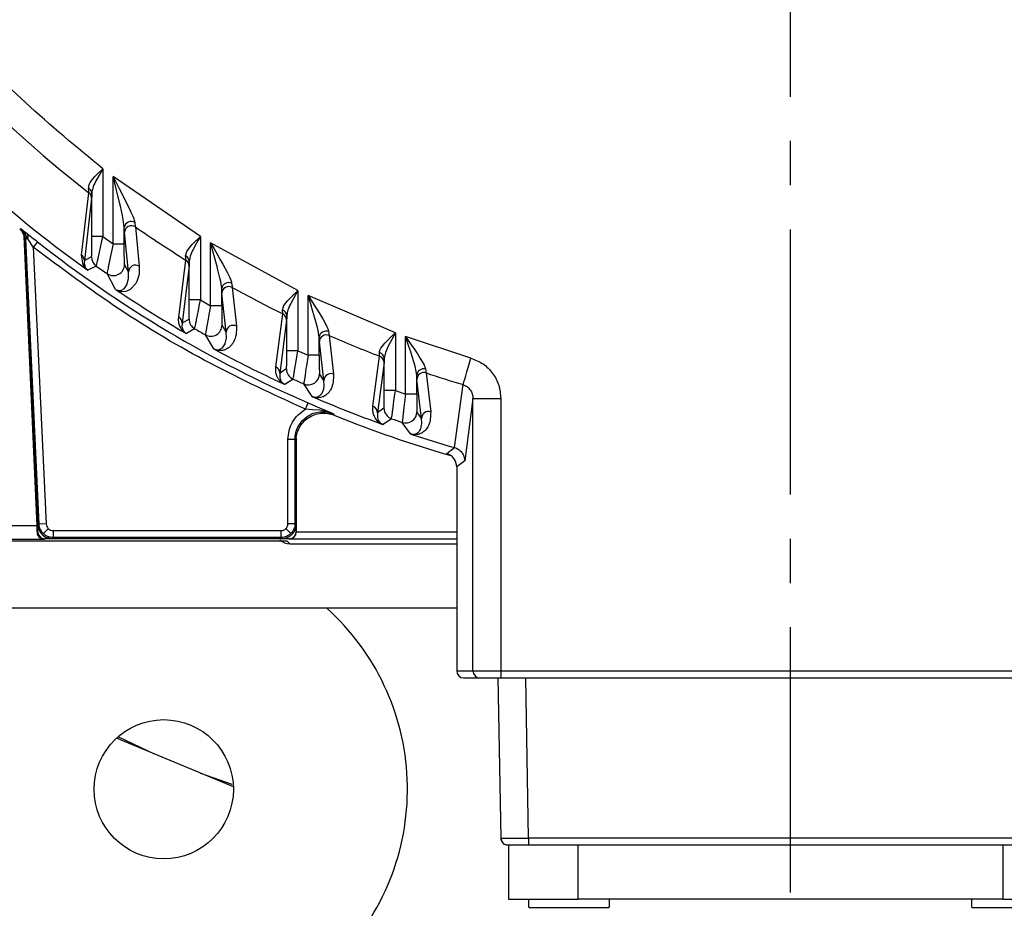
# Model space of a CAD drawing. Header units: millimetres. Extents: x 2719 to 13968, y 3953 to 13921.
# Tile 126 of 160: x 5475 to 5546, y 9304 to 9368. Entities that reach past the tile are written whole.
import ezdxf

# ---------------------------------------------------------------- set-up
doc = ezdxf.new("R2010")
doc.units = ezdxf.units.MM
doc.linetypes.add('CENTER2', pattern=[28.575, 19.05, -3.175, 3.175, -3.175])

msp = doc.modelspace()

# ---------------------------------------------------------------- linework, layer by layer
at = {"linetype": 'CENTER2'}
msp.add_line((5530.513, 8676.753), (5530.513, 9392.808), dxfattribs=at)
at = {"color": 7, "linetype": 'Continuous', "lineweight": 25}
for p, q in [((5480.427, 9356.656), (5480.577, 9356.824)), ((5480.577, 9356.824), (5480.766, 9357.015)), ((5480.874, 9356.925), (5480.622, 9356.476)), ((5480.766, 9357.015), (5481.156, 9357.379)), ((5480.996, 9357.123), (5480.874, 9356.925)), ((5481.156, 9357.379), (5480.996, 9357.123)), ((5481.156, 9357.379), (5481.156, 9352.505)), ((5481.884, 9351.985), (5481.884, 9356.819)), ((5488.155, 9352.505), (5481.884, 9356.819)), ((5482.342, 9354.946), (5481.884, 9356.819)), ((5481.884, 9356.819), (5482.128, 9356.342)), ((5482.128, 9356.342), (5482.326, 9355.957)), ((5479.617, 9351.181), (5480.144, 9355.654)), ((5480.356, 9352.505), (5480.356, 9355.627)), ((5482.326, 9355.957), (5482.559, 9355.501)), ((5482.559, 9355.501), (5482.759, 9355.106)), ((5480.341, 9355.262), (5479.825, 9350.781)), ((5482.404, 9354.685), (5482.342, 9354.946)), ((5482.552, 9354.026), (5482.404, 9354.685)), ((5482.759, 9355.106), (5483.079, 9354.453)), ((5482.607, 9353.747), (5482.552, 9354.026)), ((5483.079, 9354.453), (5483.163, 9354.272)), ((5482.683, 9353.173), (5482.607, 9353.747)), ((5475.181, 9353.043), (5475.252, 9353.079)), ((5475.252, 9353.079), (5475.459, 9352.919)), ((5475.548, 9352.748), (5475.252, 9353.079)), ((5475.459, 9352.919), (5475.701, 9352.73)), ((5476.423, 9331.746), (5475.507, 9352.532)), ((5475.667, 9352.541), (5475.548, 9352.748)), ((5475.753, 9352.358), (5475.667, 9352.541)), ((5482.683, 9351.985), (5482.683, 9353.173)), ((5482.988, 9349.968), (5482.699, 9352.798)), ((5483.482, 9353.205), (5483.762, 9350.381)), ((5475.541, 9352.313), (5476.499, 9331.769)), ((5475.618, 9352.351), (5475.547, 9352.316)), ((5475.547, 9352.316), (5476.505, 9331.775)), ((5475.621, 9352.352), (5475.618, 9352.351)), ((5476.574, 9331.848), (5475.618, 9352.351)), ((5475.628, 9352.352), (5475.621, 9352.352)), ((5475.64, 9352.352), (5475.628, 9352.352)), ((5475.655, 9352.353), (5475.64, 9352.352)), ((5475.674, 9352.354), (5475.655, 9352.353)), ((5475.697, 9352.355), (5475.674, 9352.354)), ((5475.723, 9352.356), (5475.697, 9352.355)), ((5475.753, 9352.358), (5475.723, 9352.356)), ((5475.945, 9352.059), (5475.753, 9352.358)), ((5476.027, 9351.93), (5475.945, 9352.059)), ((5476.147, 9351.743), (5476.027, 9351.93)), ((5476.456, 9352.136), (5476.147, 9351.743)), ((5481.156, 9352.505), (5480.356, 9352.505)), ((5480.985, 9351.731), (5481.058, 9352.064)), ((5481.058, 9352.064), (5481.156, 9352.505)), ((5481.156, 9352.505), (5481.884, 9351.985)), ((5481.884, 9351.985), (5481.718, 9351.211)), ((5481.884, 9351.985), (5482.683, 9351.985)), ((5487.414, 9351.784), (5487.569, 9351.951)), ((5487.569, 9351.951), (5487.761, 9352.142)), ((5487.879, 9352.046), (5487.628, 9351.593)), ((5487.997, 9352.245), (5487.879, 9352.046)), ((5488.155, 9352.505), (5487.997, 9352.245)), ((5488.155, 9352.505), (5488.155, 9347.957)), ((5488.883, 9347.539), (5488.883, 9352.059)), ((5495.154, 9348.633), (5488.883, 9352.059)), ((5489.347, 9350.367), (5488.883, 9352.059)), ((5488.883, 9352.059), (5489.128, 9351.634)), ((5476.147, 9351.743), (5477.074, 9331.871)), ((5479.723, 9350.503), (5479.617, 9351.181)), ((5480.832, 9351.051), (5480.985, 9351.731)), ((5481.718, 9351.211), (5481.676, 9351.012)), ((5487.086, 9351.116), (5487.166, 9351.438)), ((5487.166, 9351.438), (5487.414, 9351.784)), ((5489.128, 9351.634), (5489.323, 9351.294)), ((5489.323, 9351.294), (5489.554, 9350.89)), ((5479.844, 9350.306), (5479.723, 9350.503)), ((5479.825, 9350.781), (5479.814, 9350.554)), ((5479.814, 9350.554), (5479.817, 9350.525)), ((5479.817, 9350.525), (5479.847, 9350.403)), ((5480.336, 9351.045), (5479.825, 9350.781)), ((5481.676, 9351.012), (5481.576, 9350.527)), ((5482.988, 9349.968), (5482.704, 9350.507)), ((5486.593, 9346.724), (5487.101, 9350.826)), ((5487.355, 9347.957), (5487.355, 9350.746)), ((5489.554, 9350.89), (5489.751, 9350.54)), ((5489.751, 9350.54), (5490.063, 9349.963)), ((5479.847, 9350.403), (5479.86, 9350.366)), ((5479.86, 9350.366), (5479.912, 9350.261)), ((5480.673, 9350.392), (5480.078, 9350.088)), ((5482.051, 9348.72), (5481.449, 9349.849)), ((5482.996, 9349.494), (5482.988, 9349.968)), ((5483.724, 9349.703), (5483.578, 9349.273)), ((5483.754, 9349.871), (5483.724, 9349.703)), ((5483.762, 9350.381), (5483.754, 9349.871)), ((5487.34, 9350.405), (5486.84, 9346.298)), ((5489.409, 9350.132), (5489.347, 9350.367)), ((5489.555, 9349.539), (5489.409, 9350.132)), ((5490.063, 9349.963), (5490.144, 9349.804)), ((5482.674, 9348.769), (5482.867, 9349.035)), ((5482.867, 9349.035), (5482.893, 9349.094)), ((5482.893, 9349.094), (5482.995, 9349.488)), ((5482.995, 9349.488), (5482.996, 9349.494)), ((5483.508, 9349.144), (5483.161, 9348.749)), ((5483.578, 9349.273), (5483.508, 9349.144)), ((5489.609, 9349.293), (5489.555, 9349.539)), ((5489.682, 9348.779), (5489.609, 9349.293)), ((5482.307, 9348.629), (5482.355, 9348.627)), ((5482.456, 9348.644), (5482.491, 9348.656)), ((5482.491, 9348.656), (5482.651, 9348.75)), ((5482.781, 9348.569), (5482.521, 9348.549)), ((5482.651, 9348.75), (5482.674, 9348.769)), ((5482.864, 9348.592), (5482.781, 9348.569)), ((5483.102, 9348.708), (5482.864, 9348.592)), ((5483.161, 9348.749), (5483.102, 9348.708)), ((5489.682, 9347.539), (5489.682, 9348.779)), ((5490.003, 9345.641), (5489.698, 9348.429)), ((5490.439, 9348.862), (5490.736, 9346.079)), ((5495.154, 9348.633), (5494.633, 9347.699)), ((5495.154, 9348.633), (5495.154, 9344.315)), ((5488.155, 9347.957), (5487.355, 9347.957)), ((5488.07, 9347.521), (5488.155, 9347.957)), ((5488.155, 9347.957), (5488.883, 9347.539)), ((5494.14, 9347.552), (5494.401, 9347.9)), ((5494.401, 9347.9), (5494.56, 9348.07)), ((5494.56, 9348.07), (5494.757, 9348.264)), ((5495.882, 9348.281), (5496.126, 9347.896)), ((5496.12, 9347.501), (5495.882, 9348.281)), ((5495.882, 9343.983), (5495.882, 9348.281)), ((5502.153, 9345.607), (5495.882, 9348.281)), ((5496.126, 9347.896), (5496.32, 9347.591)), ((5496.32, 9347.591), (5496.548, 9347.227)), ((5487.874, 9346.525), (5488.006, 9347.19)), ((5488.006, 9347.19), (5488.07, 9347.521)), ((5488.883, 9347.539), (5488.738, 9346.769)), ((5489.682, 9347.539), (5488.883, 9347.539)), ((5493.568, 9343.144), (5494.058, 9346.962)), ((5494.048, 9347.233), (5494.14, 9347.552)), ((5496.185, 9347.285), (5496.12, 9347.501)), ((5496.351, 9346.729), (5496.185, 9347.285)), ((5496.548, 9347.227), (5496.742, 9346.913)), ((5496.742, 9346.913), (5496.956, 9346.553)), ((5486.84, 9346.298), (5486.828, 9346.04)), ((5487.335, 9346.585), (5486.84, 9346.298)), ((5488.703, 9346.574), (5488.618, 9346.101)), ((5488.738, 9346.769), (5488.703, 9346.574)), ((5494.339, 9346.518), (5493.855, 9342.697)), ((5494.354, 9344.315), (5494.354, 9346.843)), ((5496.468, 9346.316), (5496.351, 9346.729)), ((5496.559, 9345.972), (5496.468, 9346.316)), ((5496.956, 9346.553), (5497.124, 9346.254)), ((5486.828, 9346.04), (5486.832, 9346.01)), ((5486.832, 9346.01), (5486.868, 9345.876)), ((5486.867, 9345.876), (5486.884, 9345.835)), ((5486.935, 9345.74), (5486.944, 9345.727)), ((5487.738, 9345.89), (5487.142, 9345.548)), ((5488.618, 9346.101), (5488.539, 9345.634)), ((5490.003, 9345.641), (5489.703, 9346.151)), ((5490.018, 9345.215), (5490.003, 9345.641)), ((5496.611, 9345.753), (5496.559, 9345.972)), ((5496.682, 9345.285), (5496.611, 9345.753)), ((5502.153, 9345.607), (5501.638, 9344.644)), ((5502.153, 9345.607), (5502.153, 9341.453)), ((5489.116, 9344.444), (5488.514, 9345.452)), ((5489.729, 9344.529), (5489.919, 9344.814)), ((5489.919, 9344.814), (5489.93, 9344.842)), ((5489.93, 9344.842), (5490.017, 9345.211)), ((5490.017, 9345.211), (5490.018, 9345.215)), ((5496.682, 9343.983), (5496.682, 9345.285)), ((5497.019, 9342.174), (5496.697, 9344.952)), ((5497.396, 9345.406), (5497.71, 9342.631)), ((5501.113, 9344.495), (5501.388, 9344.852)), ((5501.388, 9344.852), (5501.551, 9345.026)), ((5501.551, 9345.026), (5501.752, 9345.226)), ((5502.881, 9345.336), (5503.125, 9344.984)), ((5503.122, 9344.613), (5502.881, 9345.336)), ((5502.881, 9341.197), (5502.881, 9345.336)), ((5507.576, 9343.779), (5502.881, 9345.336)), ((5503.125, 9344.984), (5503.315, 9344.707)), ((5489.382, 9344.376), (5489.42, 9344.378)), ((5489.52, 9344.4), (5489.553, 9344.413)), ((5489.553, 9344.413), (5489.707, 9344.51)), ((5489.707, 9344.51), (5489.729, 9344.529)), ((5495.154, 9344.315), (5494.354, 9344.315)), ((5495.083, 9343.881), (5495.154, 9344.315)), ((5495.154, 9344.315), (5495.882, 9343.983)), ((5501.442, 9344.186), (5501.353, 9343.769)), ((5501.638, 9344.644), (5501.442, 9344.186)), ((5503.249, 9344.227), (5503.122, 9344.613)), ((5503.355, 9343.897), (5503.249, 9344.227)), ((5503.315, 9344.707), (5503.542, 9344.376)), ((5503.542, 9344.376), (5503.733, 9344.09)), ((5503.733, 9344.09), (5503.941, 9343.765)), ((5494.917, 9342.895), (5495.028, 9343.551)), ((5495.028, 9343.551), (5495.083, 9343.881)), ((5495.882, 9343.983), (5495.761, 9343.219)), ((5496.682, 9343.983), (5495.882, 9343.983)), ((5500.543, 9340.325), (5501.016, 9343.918)), ((5501.338, 9343.455), (5500.87, 9339.86)), ((5501.353, 9341.453), (5501.353, 9343.769)), ((5503.472, 9343.517), (5503.355, 9343.897)), ((5503.562, 9343.199), (5503.472, 9343.517)), ((5503.941, 9343.765), (5504.104, 9343.493)), ((5507.375, 9343.104), (5507.474, 9343.436)), ((5507.474, 9343.436), (5507.576, 9343.779)), ((5493.855, 9342.697), (5493.845, 9342.392)), ((5494.334, 9343.005), (5493.855, 9342.697)), ((5495.732, 9343.026), (5495.662, 9342.56)), ((5495.761, 9343.219), (5495.732, 9343.026)), ((5497.019, 9342.174), (5496.702, 9342.659)), ((5503.649, 9342.829), (5503.562, 9343.199)), ((5503.681, 9342.569), (5503.649, 9342.829)), ((5504.354, 9342.719), (5504.685, 9339.929)), ((5507.2, 9342.515), (5507.283, 9342.794)), ((5507.283, 9342.794), (5507.375, 9343.104)), ((5493.845, 9342.392), (5493.848, 9342.377)), ((5493.848, 9342.377), (5493.89, 9342.232)), ((5493.889, 9342.231), (5493.909, 9342.188)), ((5493.968, 9342.088), (5493.978, 9342.075)), ((5494.803, 9342.276), (5494.206, 9341.897)), ((5496.18, 9341.018), (5495.578, 9341.928)), ((5495.662, 9342.56), (5495.597, 9342.103)), ((5497.038, 9341.787), (5497.019, 9342.174)), ((5503.681, 9341.197), (5503.681, 9342.569)), ((5503.696, 9342.249), (5503.681, 9342.569)), ((5504.034, 9339.457), (5503.696, 9342.249)), ((5507.01, 9341.879), (5507.033, 9341.954)), ((5507.033, 9341.954), (5507.073, 9342.089)), ((5507.073, 9342.089), (5507.129, 9342.278)), ((5507.129, 9342.278), (5507.2, 9342.515)), ((5496.958, 9341.426), (5496.963, 9341.439)), ((5496.963, 9341.439), (5497.003, 9341.572)), ((5497.003, 9341.572), (5497.012, 9341.609)), ((5497.012, 9341.609), (5497.036, 9341.769)), ((5497.036, 9341.769), (5497.038, 9341.787)), ((5502.153, 9341.453), (5501.353, 9341.453)), ((5502.096, 9341.022), (5502.153, 9341.453)), ((5502.153, 9341.453), (5502.881, 9341.197)), ((5506.405, 9337.357), (5507.01, 9341.879)), ((5495.855, 9340.483), (5495.873, 9340.526)), ((5495.873, 9340.526), (5495.885, 9340.553)), ((5495.885, 9340.553), (5495.889, 9340.563)), ((5495.889, 9340.563), (5496.362, 9340.359)), ((5496.445, 9340.972), (5496.483, 9340.977)), ((5496.579, 9341.004), (5496.611, 9341.018)), ((5496.611, 9341.018), (5496.758, 9341.118)), ((5496.758, 9341.118), (5496.778, 9341.137)), ((5501.961, 9340.042), (5502.051, 9340.692)), ((5502.051, 9340.692), (5502.096, 9341.022)), ((5502.881, 9341.197), (5502.784, 9340.436)), ((5503.681, 9341.197), (5502.881, 9341.197)), ((5507.721, 9340.884), (5507.128, 9336.397)), ((5507.721, 9340.884), (5509.721, 9340.884)), ((5507.721, 9321.317), (5507.721, 9340.884)), ((5509.721, 9340.884), (5509.721, 9321.317)), ((5495.691, 9340.104), (5495.729, 9340.193)), ((5496.211, 9340.075), (5495.691, 9340.104)), ((5495.729, 9340.193), (5495.766, 9340.278)), ((5495.766, 9340.278), (5495.8, 9340.357)), ((5495.8, 9340.357), (5495.83, 9340.426)), ((5495.83, 9340.426), (5495.855, 9340.483)), ((5496.719, 9340.033), (5496.211, 9340.075)), ((5496.362, 9340.359), (5496.861, 9340.145)), ((5496.936, 9340.002), (5496.719, 9340.033)), ((5496.73, 9339.927), (5497.171, 9339.924)), ((5496.861, 9340.145), (5497.066, 9340.056)), ((5497.214, 9339.946), (5496.936, 9340.002)), ((5497.066, 9340.056), (5497.287, 9339.962)), ((5497.171, 9339.924), (5497.69, 9339.791)), ((5497.416, 9339.89), (5497.214, 9339.946)), ((5497.287, 9339.962), (5497.69, 9339.791)), ((5497.69, 9339.791), (5497.416, 9339.89)), ((5500.87, 9339.86), (5500.861, 9339.523)), ((5501.333, 9340.187), (5500.87, 9339.86)), ((5502.761, 9340.245), (5502.706, 9339.783)), ((5502.784, 9340.436), (5502.761, 9340.245)), ((5504.034, 9339.457), (5503.701, 9339.921)), ((5495.173, 9338.877), (5495.458, 9339.282)), ((5495.458, 9339.282), (5495.82, 9339.596)), ((5497.69, 9339.791), (5497.76, 9339.685)), ((5500.895, 9339.238), (5500.739, 9339.42)), ((5500.861, 9339.523), (5500.864, 9339.508)), ((5500.864, 9339.508), (5500.924, 9339.328)), ((5500.924, 9339.328), (5500.935, 9339.306)), ((5501.003, 9339.201), (5501.014, 9339.188)), ((5501.867, 9339.433), (5501.27, 9339.015)), ((5502.656, 9339.335), (5502.643, 9339.164)), ((5503.244, 9338.336), (5502.643, 9339.164)), ((5502.706, 9339.783), (5502.656, 9339.335)), ((5504.056, 9339.104), (5504.034, 9339.457)), ((5504.055, 9339.088), (5504.056, 9339.104)), ((5503.665, 9338.365), (5503.804, 9338.468)), ((5503.804, 9338.468), (5503.823, 9338.487)), ((5503.984, 9338.754), (5503.993, 9338.779)), ((5503.993, 9338.779), (5504.012, 9338.842)), ((5504.012, 9338.842), (5504.035, 9338.938)), ((5504.035, 9338.938), (5504.055, 9339.088)), ((5494.439, 9331.894), (5494.439, 9337.938)), ((5494.939, 9337.938), (5494.439, 9337.938)), ((5494.939, 9337.938), (5494.939, 9331.894)), ((5495.012, 9337.831), (5494.939, 9337.938)), ((5495.012, 9331.822), (5495.012, 9337.831)), ((5495.018, 9331.816), (5495.018, 9337.821)), ((5495.035, 9338.025), (5495.035, 9331.298)), ((5503.505, 9338.312), (5503.541, 9338.318)), ((5503.635, 9338.35), (5503.665, 9338.365)), ((5505.834, 9336.924), (5506.405, 9337.357)), ((5507.128, 9336.397), (5506.552, 9335.965)), ((5506.552, 9335.965), (5506.552, 9321.317)), ((5476.423, 9331.746), (5465.522, 9331.746)), ((5476.526, 9331.581), (5476.499, 9331.769)), ((5476.505, 9331.775), (5476.574, 9331.848)), ((5476.584, 9331.412), (5476.526, 9331.581)), ((5477.074, 9331.871), (5476.574, 9331.848)), ((5477.039, 9331.335), (5476.987, 9331.28)), ((5477.098, 9331.396), (5477.039, 9331.335)), ((5477.162, 9331.463), (5477.098, 9331.396)), ((5477.228, 9331.533), (5477.162, 9331.463)), ((5477.573, 9331.394), (5493.94, 9331.394)), ((5477.573, 9331.394), (5477.573, 9330.895)), ((5493.94, 9330.895), (5493.94, 9331.394)), ((5494.646, 9331.188), (5494.293, 9331.541)), ((5494.439, 9331.894), (5494.939, 9331.894)), ((5494.939, 9331.894), (5495.012, 9331.822)), ((5476.928, 9330.746), (5465.522, 9330.746)), ((5474.18, 9330.655), (5494.359, 9330.655)), ((5476.487, 9331.285), (5476.443, 9331.239)), ((5476.891, 9331.18), (5476.883, 9331.171)), ((5476.911, 9331.201), (5476.891, 9331.18)), ((5476.944, 9331.235), (5476.911, 9331.201)), ((5476.986, 9330.807), (5476.928, 9330.746)), ((5476.987, 9331.28), (5476.944, 9331.235)), ((5494.527, 9330.807), (5476.986, 9330.807)), ((5477.498, 9330.816), (5494.018, 9330.816)), ((5477.573, 9330.895), (5477.504, 9330.822)), ((5477.504, 9330.822), (5494.012, 9330.822)), ((5493.94, 9330.895), (5477.573, 9330.895)), ((5494.012, 9330.822), (5493.94, 9330.895)), ((5494.359, 9330.655), (5494.565, 9330.45)), ((5494.544, 9330.79), (5494.527, 9330.807)), ((5495.027, 9331.307), (5495.035, 9331.298)), ((5494.565, 9330.45), (5506.552, 9330.45)), ((5497.233, 9325.817), (5473.805, 9325.817)), ((5506.552, 9325.817), (5497.233, 9325.817)), ((5506.552, 9321.317), (5507.721, 9321.317)), ((5507.052, 9320.817), (5508.221, 9320.817)), ((5507.721, 9321.317), (5509.721, 9321.317)), ((5509.516, 9320.817), (5509.717, 9309.31)), ((5509.721, 9321.317), (5551.306, 9321.317)), ((5509.721, 9321.317), (5509.721, 9320.817)), ((5509.721, 9320.817), (5551.306, 9320.817)), ((5511.716, 9309.31), (5511.516, 9320.817)), ((5490.515, 9313), (5482.131, 9316.494)), ((5482.263, 9316.581), (5484.789, 9315.386)), ((5488.157, 9313.983), (5490.408, 9313.178)), ((5510.266, 9308.819), (5510.266, 9304.919)), ((5549.31, 9309.31), (5511.716, 9309.31)), ((5511.716, 9309.31), (5511.716, 9308.819)), ((5511.716, 9308.819), (5549.31, 9308.819)), ((5515.265, 9304.919), (5515.265, 9308.819)), ((5545.761, 9308.819), (5545.761, 9304.919)), ((5511.716, 9304.923), (5511.716, 9304.316)), ((5545.761, 9304.919), (5515.265, 9304.919)), ((5517.515, 9304.316), (5517.515, 9304.919)), ((5543.512, 9304.919), (5543.512, 9304.316))]:
    msp.add_line(p, q, dxfattribs=at)
at = {"color": 8, "linetype": 'Continuous', "lineweight": 25}
for p, q in [((5476.487, 9331.285), (5475.882, 9345.015)), ((5495.027, 9331.307), (5495.027, 9337.952)), ((5506.552, 9330.79), (5494.544, 9330.79)), ((5506.552, 9331.29), (5495.035, 9331.29)), ((5509.759, 9309.309), (5509.737, 9309.309))]:
    msp.add_line(p, q, dxfattribs=at)
at = {"color": 7, "linetype": 'Continuous', "lineweight": 25}
msp.add_circle((5485.519, 9312.818), 4.999, dxfattribs=at)
at = {"color": 30, "true_color": 0xf26722}
for centre, radius, start, end in [((5530.513, 8540.921), 2359.686, 330, 180), ((4650.63, 8540.921), 1479.803, 28.644316, 121.355684)]:
    msp.add_arc(centre, radius, start, end, dxfattribs=at)
at = {"color": 7, "linetype": 'Continuous', "lineweight": 25}
for centre, radius, start, end in [((5530.513, 9420.804), 150.98, 116.61465, 263.40235), ((5530.513, 9420.804), 82.35, 200.98969, 232.29115), ((5530.513, 9420.804), 86.86, 215.63251, 234.44293), ((5479.952, 9355.605), 0.405, 3.15644, 64.85773), ((5479.847, 9355.26), 0.493, 0.24583, 53.03047), ((5483.185, 9353.085), 0.509, 60.84155, 170.10246), ((5483.2, 9352.791), 0.501, 55.78572, 179.12716), ((5474.543, 9352.266), 1, 2.66961, 50.76368), ((5475.45, 9352.506), 0.337, 333.92658, 41.81077), ((5530.513, 9420.804), 82.35, 235.17202, 238.18582), ((5530.513, 9420.804), 87.393, 231.78945, 246.65967), ((5479.33, 9350.779), 0.494, 0.2691, 54.51466), ((5481.136, 9351.045), 0.8, 180.00238, 234.70264), ((5481.904, 9350.508), 0.8, 235.39502, 359.94177), ((5483.489, 9349.96), 0.501, 57.00267, 179.16703), ((5486.934, 9350.722), 0.422, 3.23454, 68.83392), ((5486.844, 9350.402), 0.495, 0.26847, 58.7821), ((5530.513, 9420.804), 86.266, 234.7078, 235.33676), ((5490.18, 9348.705), 0.503, 64.70138, 171.47541), ((5530.513, 9420.804), 86.86, 236.14681, 239.9841), ((5490.199, 9348.423), 0.501, 61.32919, 179.25614), ((5530.513, 9420.804), 82.35, 240.88059, 243.72481), ((5493.919, 9346.817), 0.436, 3.37683, 72.79545), ((5493.843, 9346.516), 0.496, 0.26532, 64.23306), ((5486.344, 9346.295), 0.495, 0.26743, 59.92024), ((5488.135, 9346.585), 0.8, 179.99838, 240.27454), ((5530.513, 9420.804), 86.266, 240.27393, 240.86565), ((5488.903, 9346.152), 0.8, 240.91239, 359.95317), ((5490.504, 9345.635), 0.501, 62.39759, 179.28977), ((5497.176, 9345.22), 0.498, 68.59252, 172.50532), ((5497.198, 9344.947), 0.501, 66.61915, 179.36127), ((5530.513, 9420.804), 82.35, 246.28746, 249.01031), ((5530.513, 9420.804), 86.86, 241.59593, 245.23129), ((5500.908, 9343.741), 0.446, 3.54455, 76.74171), ((5500.841, 9343.453), 0.497, 0.291, 69.41329), ((5493.358, 9342.694), 0.496, 0.28808, 65.03804), ((5495.134, 9343.005), 0.8, 180.008, 245.5378), ((5495.902, 9342.66), 0.8, 246.14587, 359.96412), ((5497.519, 9342.169), 0.5, 67.53328, 179.37389), ((5504.171, 9342.511), 0.494, 72.48711, 173.29744), ((5504.196, 9342.244), 0.5, 71.69556, 179.43334), ((5530.513, 9420.804), 82.35, 251.47822, 253.41716), ((5530.513, 9420.804), 86.266, 245.54609, 246.11098), ((5530.513, 9420.804), 86.86, 246.77663, 250.26546), ((5500.373, 9339.858), 0.497, 0.27727, 69.98948), ((5502.133, 9340.187), 0.8, 179.99914, 250.60772), ((5502.901, 9339.921), 0.8, 251.17396, 359.97615), ((5504.534, 9339.452), 0.5, 72.4939, 179.45093), ((5530.513, 9420.804), 87.488, 248.01884, 253.81435), ((5530.513, 9420.804), 86.266, 250.60564, 251.15109), ((5530.513, 9420.804), 86.86, 251.76254, 253.88583), ((5505.552, 9335.964), 1, 0.01096, 73.58973), ((5477.498, 9331.816), 1, 205.25687, 270), ((5494.018, 9331.816), 1, 318.83403, 360), ((5476.986, 9331.307), 0.5, 182.53932, 269.98315), ((5494.018, 9331.816), 1, 270, 295.44043), ((5494.527, 9331.307), 0.5, 270.0077, 359.98205), ((5485.519, 9312.818), 17.498, 316.70819, 47.97537), ((5507.052, 9321.317), 0.5, 180.00421, 269.97529), ((5508.221, 9321.317), 0.5, 180.00564, 269.97729), ((5510.217, 9309.319), 0.5, 181, 213.83479), ((5510.217, 9309.319), 0.5, 230.08464, 270)]:
    msp.add_arc(centre, radius, start, end, dxfattribs=at)
for centre, major_axis, ratio, start_param, end_param in [((5476.405, 9331.746), (-0.044, 1), 0.017438, 4.179692, 4.71162), ((5494.565, 9331.449), (0.707, -0.707), 0.999695, 4.712389, 5.497939), ((5494.544, 9331.29), (0.192, 0.464), 0.975619, 3.543095, 5.096439), ((5494.535, 9331.299), (-0.354, 0.354), 0.999695, 3.909691, 3.926839)]:
    msp.add_ellipse(centre, major_axis=major_axis, ratio=ratio, start_param=start_param, end_param=end_param, dxfattribs=at)
for points, knots in [([(5481.156, 9357.379), (5479.271, 9358.927), (5475.491, 9362.031), (5470.377, 9367.331), (5465.721, 9373.058), (5461.63, 9379.201), (5458.082, 9385.655), (5456.236, 9390.185), (5455.316, 9392.444)], [0, 0, 0, 0, 0.165853, 0.332581, 0.499999, 0.66743, 0.834154, 1, 1, 1, 1]), ([(5480.124, 9355.971), (5480.134, 9356.083), (5480.154, 9356.303), (5480.337, 9356.539), (5480.427, 9356.656)], [0, 0, 0, 0, 0.504259, 1, 1, 1, 1]), ([(5480.622, 9356.476), (5480.542, 9356.312), (5480.4, 9356.019), (5480.37, 9355.747), (5480.356, 9355.627)], [0, 0, 0, 0, 0.559506, 1, 1, 1, 1]), ([(5480.144, 9355.654), (5480.143, 9355.684), (5480.142, 9355.746), (5480.13, 9355.895), (5480.124, 9355.971)], [0, 0, 0, 0, 0.48521, 1, 1, 1, 1]), ([(5480.356, 9355.627), (5480.354, 9355.539), (5480.349, 9355.366), (5480.343, 9355.296), (5480.341, 9355.262)], [0, 0, 0, 0, 0.506931, 1, 1, 1, 1]), ([(5483.163, 9354.272), (5483.226, 9354.133), (5483.35, 9353.861), (5483.406, 9353.638), (5483.433, 9353.53)], [0, 0, 0, 0, 0.513672, 1, 1, 1, 1]), ([(5483.433, 9353.53), (5483.444, 9353.453), (5483.464, 9353.304), (5483.476, 9353.237), (5483.482, 9353.205)], [0, 0, 0, 0, 0.515089, 1, 1, 1, 1]), ([(5475.547, 9352.316), (5475.54, 9352.386), (5475.526, 9352.525), (5475.447, 9352.722), (5475.336, 9352.901), (5475.233, 9352.996), (5475.181, 9353.043)], [0, 0, 0, 0, 0.2505358, 0.499896, 0.7508143, 1, 1, 1, 1]), ([(5475.252, 9353.079), (5475.303, 9353.032), (5475.407, 9352.937), (5475.518, 9352.757), (5475.596, 9352.561), (5475.611, 9352.421), (5475.618, 9352.351)], [0, 0, 0, 0, 0.250004, 0.499895, 0.749895, 1, 1, 1, 1]), ([(5475.701, 9352.73), (5475.816, 9352.64), (5476.047, 9352.459), (5476.32, 9352.244), (5476.456, 9352.136)], [0, 0, 0, 0, 0.499276, 1, 1, 1, 1]), ([(5482.699, 9352.798), (5482.696, 9352.835), (5482.691, 9352.91), (5482.686, 9353.084), (5482.683, 9353.173)], [0, 0, 0, 0, 0.492703, 1, 1, 1, 1]), ([(5480.336, 9351.045), (5480.337, 9351.052), (5480.34, 9351.067), (5480.344, 9351.172), (5480.348, 9351.326), (5480.352, 9351.587), (5480.355, 9351.986), (5480.356, 9352.332), (5480.356, 9352.505)], [0, 0, 0, 0, 0.12336, 0.249539, 0.372117, 0.500397, 0.750077, 1, 1, 1, 1]), ([(5482.704, 9350.507), (5482.702, 9350.516), (5482.699, 9350.535), (5482.695, 9350.646), (5482.692, 9350.803), (5482.688, 9351.066), (5482.684, 9351.465), (5482.684, 9351.812), (5482.683, 9351.985)], [0, 0, 0, 0, 0.123513, 0.250396, 0.373221, 0.500888, 0.75044, 1, 1, 1, 1]), ([(5487.761, 9352.142), (5487.81, 9352.187), (5487.938, 9352.306), (5488.072, 9352.429), (5488.155, 9352.505)], [0, 0, 0, 0, 0.373579, 1, 1, 1, 1]), ([(5495.691, 9340.104), (5493.391, 9341.168), (5488.789, 9343.297), (5482.242, 9347.196), (5478.179, 9350.228), (5476.147, 9351.743)], [0, 0, 0, 0, 0.333274, 0.666713, 1, 1, 1, 1]), ([(5487.628, 9351.593), (5487.547, 9351.427), (5487.403, 9351.131), (5487.37, 9350.864), (5487.355, 9350.746)], [0, 0, 0, 0, 0.559889, 1, 1, 1, 1]), ([(5480.673, 9350.392), (5480.677, 9350.401), (5480.684, 9350.419), (5480.716, 9350.549), (5480.764, 9350.753), (5480.809, 9350.95), (5480.832, 9351.051)], [0, 0, 0, 0, 0.235002, 0.478995, 0.733578, 1, 1, 1, 1]), ([(5481.576, 9350.527), (5481.556, 9350.428), (5481.516, 9350.235), (5481.492, 9350.104), (5481.48, 9350.041)], [0, 0, 0, 0, 0.5127416, 1, 1, 1, 1]), ([(5487.101, 9350.826), (5487.101, 9350.853), (5487.1, 9350.908), (5487.091, 9351.046), (5487.086, 9351.116)], [0, 0, 0, 0, 0.489061, 1, 1, 1, 1]), ([(5487.355, 9350.746), (5487.353, 9350.664), (5487.348, 9350.501), (5487.342, 9350.437), (5487.34, 9350.405)], [0, 0, 0, 0, 0.5043437, 1, 1, 1, 1]), ([(5480.003, 9350.14), (5479.987, 9350.155), (5479.948, 9350.189), (5479.896, 9350.244), (5479.864, 9350.282), (5479.844, 9350.306)], [0, 0, 0, 0, 0.209921, 0.494624, 1, 1, 1, 1]), ([(5479.912, 9350.261), (5479.927, 9350.239), (5479.951, 9350.206), (5480, 9350.152), (5480.035, 9350.12), (5480.056, 9350.103), (5480.069, 9350.094), (5480.075, 9350.089), (5480.078, 9350.088)], [0, 0, 0, 0, 0.547404, 0.808069, 0.916719, 0.961217, 0.983365, 1, 1, 1, 1]), ([(5480.078, 9350.088), (5480.066, 9350.095), (5480.043, 9350.111), (5480.017, 9350.13), (5480.003, 9350.14)], [0, 0, 0, 0, 0.484013, 1, 1, 1, 1]), ([(5481.48, 9350.041), (5481.471, 9349.987), (5481.452, 9349.882), (5481.45, 9349.86), (5481.449, 9349.849)], [0, 0, 0, 0, 0.509844, 1, 1, 1, 1]), ([(5490.144, 9349.804), (5490.204, 9349.682), (5490.322, 9349.444), (5490.371, 9349.253), (5490.395, 9349.16)], [0, 0, 0, 0, 0.51276, 1, 1, 1, 1]), ([(5490.395, 9349.16), (5490.405, 9349.089), (5490.423, 9348.951), (5490.434, 9348.891), (5490.439, 9348.862)], [0, 0, 0, 0, 0.5117562, 1, 1, 1, 1]), ([(5482.126, 9348.67), (5482.111, 9348.68), (5482.09, 9348.694), (5482.065, 9348.711), (5482.056, 9348.718), (5482.051, 9348.72)], [0, 0, 0, 0, 0.5732628, 0.8018845, 1, 1, 1, 1]), ([(5482.052, 9348.721), (5482.055, 9348.718), (5482.063, 9348.713), (5482.083, 9348.701), (5482.121, 9348.679), (5482.146, 9348.668), (5482.178, 9348.655), (5482.209, 9348.645), (5482.232, 9348.641), (5482.245, 9348.638)], [0, 0, 0, 0, 0.023808, 0.055562, 0.149525, 0.375367, 0.410345, 0.667439, 1, 1, 1, 1]), ([(5482.521, 9348.549), (5482.472, 9348.557), (5482.386, 9348.571), (5482.271, 9348.594), (5482.156, 9348.654), (5482.126, 9348.67)], [0, 0, 0, 0, 0.499328, 0.87306, 1, 1, 1, 1]), ([(5482.245, 9348.638), (5482.253, 9348.636), (5482.276, 9348.632), (5482.294, 9348.63), (5482.307, 9348.629)], [0, 0, 0, 0, 0.333299, 1, 1, 1, 1]), ([(5482.355, 9348.627), (5482.369, 9348.628), (5482.407, 9348.63), (5482.437, 9348.639), (5482.456, 9348.644)], [0, 0, 0, 0, 0.365352, 1, 1, 1, 1]), ([(5489.698, 9348.429), (5489.695, 9348.463), (5489.69, 9348.532), (5489.685, 9348.696), (5489.682, 9348.779)], [0, 0, 0, 0, 0.49511, 1, 1, 1, 1]), ([(5494.757, 9348.264), (5494.804, 9348.308), (5494.935, 9348.429), (5495.069, 9348.554), (5495.154, 9348.633)], [0, 0, 0, 0, 0.363572, 1, 1, 1, 1]), ([(5487.335, 9346.585), (5487.336, 9346.591), (5487.339, 9346.604), (5487.343, 9346.698), (5487.347, 9346.838), (5487.351, 9347.078), (5487.355, 9347.456), (5487.355, 9347.79), (5487.355, 9347.957)], [0, 0, 0, 0, 0.124336, 0.250339, 0.373494, 0.500429, 0.750063, 1, 1, 1, 1]), ([(5494.633, 9347.699), (5494.558, 9347.544), (5494.411, 9347.242), (5494.373, 9346.974), (5494.354, 9346.843)], [0, 0, 0, 0, 0.512033, 1, 1, 1, 1]), ([(5489.682, 9347.539), (5489.683, 9347.372), (5489.683, 9347.037), (5489.687, 9346.659), (5489.691, 9346.416), (5489.695, 9346.274), (5489.699, 9346.176), (5489.702, 9346.159), (5489.703, 9346.151)], [0, 0, 0, 0, 0.249355, 0.498625, 0.625921, 0.749106, 0.875499, 1, 1, 1, 1]), ([(5494.058, 9346.962), (5494.059, 9346.988), (5494.059, 9347.039), (5494.052, 9347.168), (5494.048, 9347.233)], [0, 0, 0, 0, 0.491759, 1, 1, 1, 1]), ([(5487.062, 9345.593), (5487.043, 9345.607), (5487, 9345.638), (5486.926, 9345.702), (5486.795, 9345.84), (5486.68, 9346.04), (5486.57, 9346.37), (5486.584, 9346.583), (5486.593, 9346.724)], [0, 0, 0, 0, 0.015477, 0.03462, 0.085913, 0.246194, 0.49909, 1, 1, 1, 1]), ([(5487.738, 9345.89), (5487.741, 9345.899), (5487.748, 9345.916), (5487.774, 9346.041), (5487.815, 9346.236), (5487.854, 9346.427), (5487.874, 9346.525)], [0, 0, 0, 0, 0.234507, 0.478725, 0.733611, 1, 1, 1, 1]), ([(5494.354, 9346.843), (5494.352, 9346.765), (5494.347, 9346.609), (5494.341, 9346.548), (5494.339, 9346.518)], [0, 0, 0, 0, 0.5026542, 1, 1, 1, 1]), ([(5497.124, 9346.254), (5497.181, 9346.145), (5497.293, 9345.934), (5497.336, 9345.766), (5497.357, 9345.684)], [0, 0, 0, 0, 0.512217, 1, 1, 1, 1]), ([(5486.884, 9345.835), (5486.884, 9345.835), (5486.885, 9345.834), (5486.886, 9345.83), (5486.893, 9345.816), (5486.905, 9345.787), (5486.924, 9345.757), (5486.935, 9345.74)], [0, 0, 0, 0, 0.004212, 0.038661, 0.135383, 0.502486, 1, 1, 1, 1]), ([(5486.944, 9345.727), (5486.963, 9345.704), (5486.99, 9345.669), (5487.039, 9345.62), (5487.081, 9345.587), (5487.11, 9345.567), (5487.128, 9345.556), (5487.137, 9345.551), (5487.142, 9345.548)], [0, 0, 0, 0, 0.5338409, 0.7908025, 0.9055502, 0.9553096, 0.9780578, 1, 1, 1, 1]), ([(5487.142, 9345.548), (5487.137, 9345.55), (5487.128, 9345.556), (5487.101, 9345.571), (5487.078, 9345.584), (5487.062, 9345.593)], [0, 0, 0, 0, 0.201856, 0.430689, 1, 1, 1, 1]), ([(5488.539, 9345.634), (5488.531, 9345.583), (5488.515, 9345.483), (5488.514, 9345.462), (5488.514, 9345.452)], [0, 0, 0, 0, 0.510499, 1, 1, 1, 1]), ([(5490.736, 9346.079), (5490.74, 9345.867), (5490.748, 9345.445), (5490.587, 9345.031), (5490.417, 9344.759), (5490.284, 9344.608), (5490.135, 9344.486), (5489.959, 9344.394), (5489.775, 9344.319), (5489.539, 9344.318), (5489.354, 9344.336), (5489.227, 9344.388), (5489.195, 9344.401)], [0, 0, 0, 0, 0.250056, 0.499811, 0.594296, 0.681216, 0.763427, 0.834039, 0.903782, 0.968624, 0.992043, 1, 1, 1, 1]), ([(5497.357, 9345.684), (5497.366, 9345.618), (5497.381, 9345.488), (5497.391, 9345.433), (5497.396, 9345.406)], [0, 0, 0, 0, 0.5094447, 1, 1, 1, 1]), ([(5501.752, 9345.226), (5501.798, 9345.27), (5501.93, 9345.395), (5502.065, 9345.523), (5502.153, 9345.607)], [0, 0, 0, 0, 0.348122, 1, 1, 1, 1]), ([(5496.697, 9344.952), (5496.694, 9344.985), (5496.689, 9345.049), (5496.684, 9345.206), (5496.682, 9345.285)], [0, 0, 0, 0, 0.4968004, 1, 1, 1, 1]), ([(5489.116, 9344.444), (5489.122, 9344.441), (5489.136, 9344.434), (5489.166, 9344.42), (5489.196, 9344.408), (5489.233, 9344.395), (5489.31, 9344.377), (5489.35, 9344.376), (5489.382, 9344.376)], [0, 0, 0, 0, 0.025982, 0.058635, 0.138944, 0.220513, 0.371754, 1, 1, 1, 1]), ([(5489.195, 9344.401), (5489.179, 9344.409), (5489.156, 9344.422), (5489.13, 9344.436), (5489.12, 9344.442), (5489.116, 9344.444)], [0, 0, 0, 0, 0.5733812, 0.8016471, 1, 1, 1, 1]), ([(5489.42, 9344.378), (5489.434, 9344.379), (5489.472, 9344.384), (5489.501, 9344.393), (5489.52, 9344.4)], [0, 0, 0, 0, 0.362873, 1, 1, 1, 1]), ([(5494.334, 9343.005), (5494.335, 9343.011), (5494.338, 9343.023), (5494.342, 9343.109), (5494.346, 9343.238), (5494.35, 9343.464), (5494.354, 9343.826), (5494.354, 9344.152), (5494.354, 9344.315)], [0, 0, 0, 0, 0.12472, 0.250421, 0.374162, 0.500458, 0.749894, 1, 1, 1, 1]), ([(5501.01, 9344.176), (5501.015, 9344.224), (5501.023, 9344.324), (5501.083, 9344.437), (5501.113, 9344.495)], [0, 0, 0, 0, 0.491054, 1, 1, 1, 1]), ([(5501.016, 9343.918), (5501.016, 9343.942), (5501.018, 9343.991), (5501.013, 9344.113), (5501.01, 9344.176)], [0, 0, 0, 0, 0.493723, 1, 1, 1, 1]), ([(5496.682, 9343.983), (5496.682, 9343.819), (5496.682, 9343.492), (5496.686, 9343.13), (5496.69, 9342.902), (5496.694, 9342.771), (5496.698, 9342.681), (5496.701, 9342.667), (5496.702, 9342.659)], [0, 0, 0, 0, 0.249861, 0.499514, 0.62558, 0.749795, 0.875527, 1, 1, 1, 1]), ([(5501.353, 9343.769), (5501.351, 9343.693), (5501.346, 9343.543), (5501.341, 9343.485), (5501.338, 9343.455)], [0, 0, 0, 0, 0.501477, 1, 1, 1, 1]), ([(5504.104, 9343.493), (5504.158, 9343.396), (5504.263, 9343.206), (5504.301, 9343.056), (5504.32, 9342.982)], [0, 0, 0, 0, 0.51092, 1, 1, 1, 1]), ([(5507.576, 9343.779), (5507.877, 9343.658), (5508.477, 9343.416), (5509.167, 9342.714), (5509.632, 9341.849), (5509.691, 9341.206), (5509.721, 9340.884)], [0, 0, 0, 0, 0.250403, 0.500455, 0.750258, 1, 1, 1, 1]), ([(5494.123, 9341.935), (5494.094, 9341.952), (5494.027, 9341.992), (5493.921, 9342.076), (5493.8, 9342.202), (5493.667, 9342.407), (5493.546, 9342.747), (5493.559, 9342.985), (5493.568, 9343.144)], [0, 0, 0, 0, 0.019366, 0.045424, 0.120981, 0.246194, 0.494601, 1, 1, 1, 1]), ([(5494.803, 9342.276), (5494.81, 9342.308), (5494.822, 9342.357), (5494.868, 9342.615), (5494.901, 9342.801), (5494.917, 9342.895)], [0, 0, 0, 0, 0.479054, 0.734286, 1, 1, 1, 1]), ([(5504.32, 9342.982), (5504.326, 9342.919), (5504.34, 9342.796), (5504.349, 9342.745), (5504.354, 9342.719)], [0, 0, 0, 0, 0.507899, 1, 1, 1, 1]), ([(5493.909, 9342.188), (5493.909, 9342.188), (5493.91, 9342.187), (5493.912, 9342.183), (5493.919, 9342.167), (5493.934, 9342.137), (5493.956, 9342.106), (5493.968, 9342.088)], [0, 0, 0, 0, 0.0037877, 0.0372971, 0.1335008, 0.5020687, 1, 1, 1, 1]), ([(5493.978, 9342.075), (5494, 9342.051), (5494.031, 9342.016), (5494.086, 9341.967), (5494.134, 9341.935), (5494.168, 9341.916), (5494.189, 9341.905), (5494.2, 9341.899), (5494.206, 9341.897)], [0, 0, 0, 0, 0.529821, 0.787164, 0.904986, 0.955725, 0.97837, 1, 1, 1, 1]), ([(5494.206, 9341.897), (5494.201, 9341.899), (5494.191, 9341.903), (5494.163, 9341.916), (5494.139, 9341.927), (5494.123, 9341.935)], [0, 0, 0, 0, 0.202932, 0.431726, 1, 1, 1, 1]), ([(5495.597, 9342.103), (5495.591, 9342.054), (5495.579, 9341.957), (5495.578, 9341.938), (5495.578, 9341.928)], [0, 0, 0, 0, 0.5085846, 1, 1, 1, 1]), ([(5497.71, 9342.631), (5497.698, 9342.258), (5497.682, 9341.79), (5497.402, 9341.348), (5497.219, 9341.157), (5496.976, 9340.997), (5496.7, 9340.924), (5496.417, 9340.935), (5496.295, 9340.972), (5496.263, 9340.982)], [0, 0, 0, 0, 0.49974, 0.625051, 0.735883, 0.853108, 0.969123, 0.991996, 1, 1, 1, 1]), ([(5496.778, 9341.137), (5496.805, 9341.167), (5496.885, 9341.255), (5496.929, 9341.358), (5496.958, 9341.426)], [0, 0, 0, 0, 0.339385, 1, 1, 1, 1]), ([(5501.333, 9340.187), (5501.334, 9340.193), (5501.337, 9340.205), (5501.341, 9340.286), (5501.345, 9340.408), (5501.349, 9340.624), (5501.353, 9340.974), (5501.353, 9341.293), (5501.353, 9341.453)], [0, 0, 0, 0, 0.1250448, 0.2506283, 0.3751134, 0.5011848, 0.7502396, 1, 1, 1, 1]), ([(5507.01, 9341.879), (5507.114, 9341.837), (5507.322, 9341.753), (5507.462, 9341.581), (5507.533, 9341.494)], [0, 0, 0, 0, 0.496498, 1, 1, 1, 1]), ([(5507.533, 9341.494), (5507.588, 9341.4), (5507.699, 9341.211), (5507.714, 9340.994), (5507.721, 9340.884)], [0, 0, 0, 0, 0.495671, 1, 1, 1, 1]), ([(5496.18, 9341.018), (5496.186, 9341.016), (5496.201, 9341.009), (5496.231, 9340.999), (5496.26, 9340.989), (5496.298, 9340.98), (5496.374, 9340.969), (5496.413, 9340.971), (5496.445, 9340.972)], [0, 0, 0, 0, 0.026412, 0.060371, 0.142233, 0.220328, 0.375861, 1, 1, 1, 1]), ([(5496.263, 9340.982), (5496.246, 9340.989), (5496.222, 9340.999), (5496.194, 9341.012), (5496.184, 9341.016), (5496.18, 9341.018)], [0, 0, 0, 0, 0.573508, 0.801587, 1, 1, 1, 1]), ([(5496.483, 9340.977), (5496.496, 9340.979), (5496.533, 9340.985), (5496.561, 9340.996), (5496.579, 9341.004)], [0, 0, 0, 0, 0.3628969, 1, 1, 1, 1]), ([(5503.681, 9341.197), (5503.681, 9341.037), (5503.681, 9340.716), (5503.686, 9340.297), (5503.692, 9340.052), (5503.697, 9339.941), (5503.7, 9339.928), (5503.701, 9339.921)], [0, 0, 0, 0, 0.2498914, 0.4994309, 0.7487685, 0.8744945, 1, 1, 1, 1]), ([(5494.439, 9337.938), (5494.456, 9338.157), (5494.489, 9338.593), (5494.753, 9339.201), (5495.147, 9339.733), (5495.51, 9339.98), (5495.691, 9340.104)], [0, 0, 0, 0, 0.2500861, 0.4997977, 0.7493692, 1, 1, 1, 1]), ([(5495.012, 9337.831), (5495.023, 9337.993), (5495.045, 9338.319), (5495.23, 9338.778), (5495.509, 9339.181), (5495.881, 9339.504), (5496.32, 9339.728), (5496.799, 9339.838), (5497.294, 9339.835), (5497.605, 9339.735), (5497.76, 9339.685)], [0, 0, 0, 0, 0.1249492, 0.2499564, 0.3747134, 0.4997056, 0.6249303, 0.7500856, 0.8750406, 1, 1, 1, 1]), ([(5495.822, 9339.593), (5495.963, 9339.677), (5496.245, 9339.845), (5496.568, 9339.901), (5496.73, 9339.929)], [0, 0, 0, 0, 0.500307, 1, 1, 1, 1]), ([(5500.739, 9339.42), (5500.682, 9339.527), (5500.561, 9339.753), (5500.522, 9340.046), (5500.536, 9340.233), (5500.543, 9340.325)], [0, 0, 0, 0, 0.31212, 0.660099, 1, 1, 1, 1]), ([(5501.867, 9339.433), (5501.874, 9339.465), (5501.884, 9339.513), (5501.922, 9339.768), (5501.948, 9339.95), (5501.961, 9340.042)], [0, 0, 0, 0, 0.4834866, 0.7377186, 1, 1, 1, 1]), ([(5504.685, 9339.929), (5504.679, 9339.585), (5504.672, 9339.176), (5504.447, 9338.776), (5504.335, 9338.629), (5504.206, 9338.506), (5504.047, 9338.402), (5503.882, 9338.313), (5503.658, 9338.281), (5503.479, 9338.275), (5503.361, 9338.301), (5503.33, 9338.307)], [0, 0, 0, 0, 0.499703, 0.594837, 0.681622, 0.763067, 0.833667, 0.905569, 0.969267, 0.992017, 1, 1, 1, 1]), ([(5501.184, 9339.045), (5501.156, 9339.059), (5501.092, 9339.09), (5500.986, 9339.158), (5500.934, 9339.204), (5500.895, 9339.238)], [0, 0, 0, 0, 0.163732, 0.380401, 1, 1, 1, 1]), ([(5500.935, 9339.306), (5500.935, 9339.306), (5500.936, 9339.304), (5500.938, 9339.3), (5500.947, 9339.283), (5500.964, 9339.252), (5500.989, 9339.22), (5501.003, 9339.201)], [0, 0, 0, 0, 0.004353, 0.039028, 0.135778, 0.502016, 1, 1, 1, 1]), ([(5501.014, 9339.188), (5501.038, 9339.164), (5501.073, 9339.129), (5501.134, 9339.081), (5501.188, 9339.05), (5501.226, 9339.032), (5501.251, 9339.022), (5501.264, 9339.018), (5501.27, 9339.015)], [0, 0, 0, 0, 0.5304632, 0.7876279, 0.9061107, 0.9566768, 0.9788717, 1, 1, 1, 1]), ([(5494.939, 9337.938), (5494.95, 9338.102), (5494.97, 9338.429), (5495.104, 9338.728), (5495.172, 9338.878)], [0, 0, 0, 0, 0.499757, 1, 1, 1, 1]), ([(5501.27, 9339.015), (5501.265, 9339.017), (5501.254, 9339.02), (5501.225, 9339.031), (5501.201, 9339.039), (5501.184, 9339.045)], [0, 0, 0, 0, 0.204335, 0.43376, 1, 1, 1, 1]), ([(5503.823, 9338.487), (5503.85, 9338.518), (5503.921, 9338.601), (5503.959, 9338.695), (5503.984, 9338.754)], [0, 0, 0, 0, 0.374426, 1, 1, 1, 1]), ([(5503.244, 9338.336), (5503.25, 9338.334), (5503.265, 9338.33), (5503.295, 9338.321), (5503.324, 9338.315), (5503.362, 9338.309), (5503.436, 9338.304), (5503.474, 9338.308), (5503.505, 9338.312)], [0, 0, 0, 0, 0.027398, 0.062053, 0.14481, 0.221458, 0.378684, 1, 1, 1, 1]), ([(5503.33, 9338.307), (5503.312, 9338.313), (5503.288, 9338.321), (5503.259, 9338.331), (5503.249, 9338.334), (5503.244, 9338.336)], [0, 0, 0, 0, 0.5740119, 0.8019684, 1, 1, 1, 1]), ([(5503.541, 9338.318), (5503.554, 9338.321), (5503.59, 9338.33), (5503.617, 9338.342), (5503.635, 9338.35)], [0, 0, 0, 0, 0.3566315, 1, 1, 1, 1]), ([(5506.405, 9337.357), (5506.495, 9337.322), (5506.696, 9337.246), (5506.876, 9337.073), (5506.985, 9336.916), (5507.05, 9336.795), (5507.113, 9336.617), (5507.123, 9336.475), (5507.128, 9336.397)], [0, 0, 0, 0, 0.2224, 0.498557, 0.562301, 0.669559, 0.817657, 1, 1, 1, 1]), ([(5476.505, 9331.775), (5476.525, 9331.651), (5476.564, 9331.398), (5476.798, 9331.082), (5477.125, 9330.864), (5477.379, 9330.836), (5477.504, 9330.822)], [0, 0, 0, 0, 0.24604, 0.499967, 0.753951, 1, 1, 1, 1]), ([(5476.883, 9331.171), (5476.839, 9331.218), (5476.752, 9331.31), (5476.659, 9331.478), (5476.594, 9331.658), (5476.581, 9331.785), (5476.574, 9331.848)], [0, 0, 0, 0, 0.250089, 0.500052, 0.750045, 1, 1, 1, 1]), ([(5477.074, 9331.871), (5477.083, 9331.807), (5477.102, 9331.68), (5477.186, 9331.582), (5477.228, 9331.533)], [0, 0, 0, 0, 0.499591, 1, 1, 1, 1]), ([(5477.228, 9331.533), (5477.279, 9331.493), (5477.38, 9331.414), (5477.509, 9331.401), (5477.573, 9331.394)], [0, 0, 0, 0, 0.499533, 1, 1, 1, 1]), ([(5493.94, 9331.394), (5494.006, 9331.401), (5494.138, 9331.415), (5494.241, 9331.499), (5494.293, 9331.541)], [0, 0, 0, 0, 0.499525, 1, 1, 1, 1]), ([(5494.012, 9330.822), (5494.14, 9330.836), (5494.336, 9330.857), (5494.567, 9330.983), (5494.724, 9331.11), (5494.851, 9331.266), (5494.977, 9331.498), (5494.998, 9331.694), (5495.012, 9331.822)], [0, 0, 0, 0, 0.243846, 0.371545, 0.49995, 0.62812, 0.756084, 1, 1, 1, 1]), ([(5494.293, 9331.541), (5494.335, 9331.593), (5494.419, 9331.696), (5494.433, 9331.828), (5494.439, 9331.894)], [0, 0, 0, 0, 0.499569, 1, 1, 1, 1]), ([(5494.939, 9331.894), (5494.936, 9331.829), (5494.928, 9331.698), (5494.868, 9331.51), (5494.777, 9331.334), (5494.69, 9331.236), (5494.646, 9331.188)], [0, 0, 0, 0, 0.2499961, 0.4999608, 0.7499857, 1, 1, 1, 1]), ([(5476.928, 9330.746), (5476.927, 9330.746), (5476.9, 9330.747), (5476.792, 9330.759), (5476.631, 9330.836), (5476.48, 9331.014), (5476.454, 9331.169), (5476.443, 9331.239)], [0, 0, 0, 0, 0.00555, 0.122046, 0.502247, 0.776411, 1, 1, 1, 1]), ([(5477.573, 9330.895), (5477.51, 9330.898), (5477.383, 9330.905), (5477.199, 9330.962), (5477.028, 9331.047), (5476.931, 9331.13), (5476.883, 9331.171)], [0, 0, 0, 0, 0.250018, 0.500031, 0.749974, 1, 1, 1, 1]), ([(5494.646, 9331.188), (5494.598, 9331.144), (5494.5, 9331.057), (5494.324, 9330.966), (5494.136, 9330.906), (5494.005, 9330.898), (5493.94, 9330.895)], [0, 0, 0, 0, 0.250003, 0.499999, 0.750022, 1, 1, 1, 1]), ([(5508.221, 9320.817), (5508.244, 9320.817), (5508.28, 9320.817), (5508.469, 9320.817), (5508.662, 9320.817), (5508.9, 9320.817), (5509.246, 9320.817), (5509.534, 9320.817), (5509.721, 9320.817)], [0, 0, 0, 0, 0.239687, 0.369959, 0.500001, 0.630276, 0.760323, 1, 1, 1, 1]), ([(5509.516, 9320.817), (5509.546, 9320.817), (5509.606, 9320.817), (5510.069, 9320.816), (5510.73, 9320.817), (5511.254, 9320.817), (5511.516, 9320.817)], [0, 0, 0, 0, 0.2500123, 0.4999972, 0.7499886, 1, 1, 1, 1]), ([(5509.717, 9309.31), (5509.747, 9309.309), (5509.807, 9309.307), (5510.27, 9309.306), (5510.93, 9309.307), (5511.454, 9309.309), (5511.716, 9309.31)], [0, 0, 0, 0, 0.250009, 0.500002, 0.749996, 1, 1, 1, 1]), ([(5509.756, 9309.309), (5509.754, 9309.262), (5509.751, 9309.168), (5509.807, 9309.032), (5509.904, 9308.916), (5509.998, 9308.872), (5510.044, 9308.85)], [0, 0, 0, 0, 0.242393, 0.495622, 0.751333, 1, 1, 1, 1]), ([(5510.217, 9308.819), (5510.238, 9308.819), (5510.269, 9308.819), (5510.458, 9308.819), (5510.649, 9308.819), (5510.883, 9308.819), (5511.231, 9308.819), (5511.524, 9308.819), (5511.716, 9308.819)], [0, 0, 0, 0, 0.243906, 0.371844, 0.500017, 0.627959, 0.756141, 1, 1, 1, 1]), ([(5510.266, 9304.919), (5510.341, 9304.919), (5510.491, 9304.919), (5511.648, 9304.919), (5513.3, 9304.919), (5514.61, 9304.919), (5515.265, 9304.919)], [0, 0, 0, 0, 0.250001, 0.5, 0.750002, 1, 1, 1, 1]), ([(5545.761, 9304.919), (5546.416, 9304.919), (5547.727, 9304.919), (5549.379, 9304.919), (5550.535, 9304.919), (5550.685, 9304.919), (5550.761, 9304.919)], [0, 0, 0, 0, 0.250001, 0.5, 0.75, 1, 1, 1, 1]), ([(5511.771, 9304.319), (5511.76, 9304.319), (5511.725, 9304.319), (5512.016, 9304.319), (5512.209, 9304.319)], [0, 0, 0, 0, 0.336521, 1, 1, 1, 1]), ([(5512.209, 9304.319), (5512.457, 9304.319), (5512.953, 9304.319), (5514.048, 9304.319), (5515.202, 9304.319), (5516.28, 9304.319), (5517.079, 9304.319), (5517.504, 9304.319), (5517.47, 9304.319), (5517.459, 9304.319)], [0, 0, 0, 0, 0.154015, 0.308035, 0.46205, 0.61607, 0.770085, 0.924102, 1, 1, 1, 1]), ([(5543.567, 9304.319), (5543.557, 9304.319), (5543.526, 9304.319), (5543.956, 9304.319), (5544.762, 9304.319), (5545.837, 9304.319), (5547.011, 9304.319), (5547.69, 9304.319), (5548.029, 9304.319)], [0, 0, 0, 0, 0.092099, 0.273681, 0.45526, 0.636838, 0.818421, 1, 1, 1, 1])]:
    msp.add_open_spline(points, degree=3, knots=knots, dxfattribs=at)

doc.saveas('drawing.dxf')
